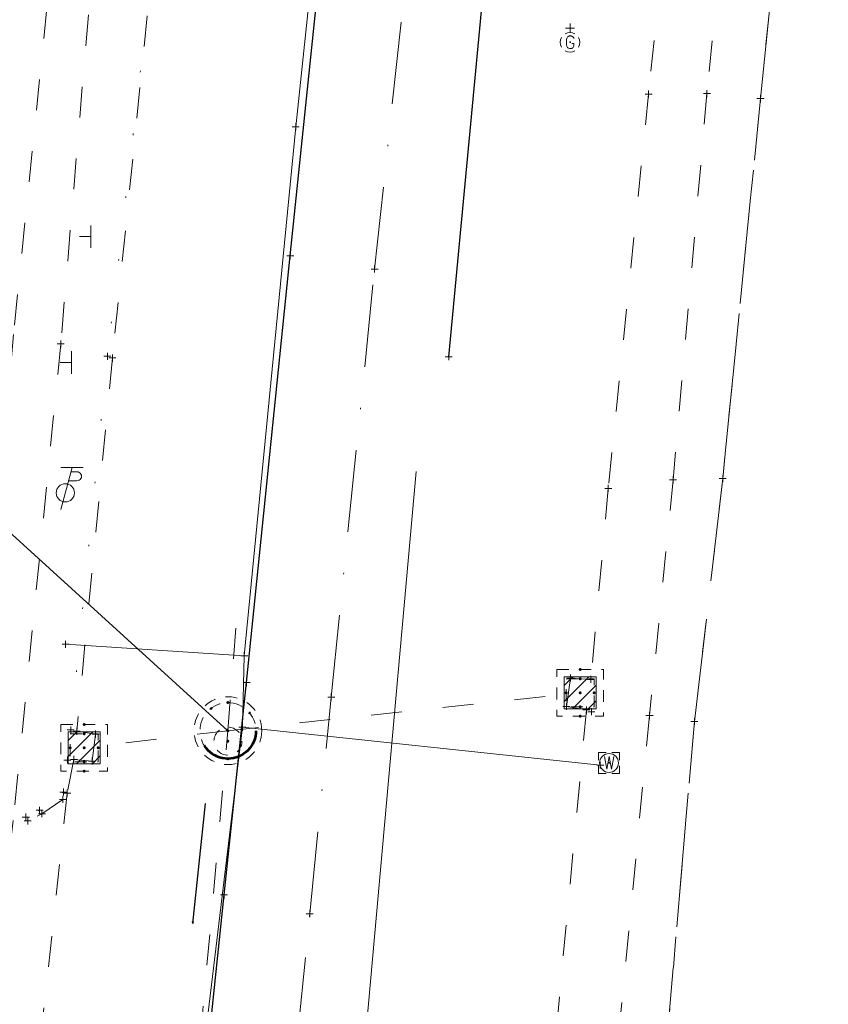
# Model space of a CAD drawing. Extents: x 1620613 to 58986870800, y -33664771900 to 607790.
# Tile 249 of 256: x 1620941 to 1620998, y 607494 to 607564. Entities that reach past the tile are written whole.
import ezdxf

# ---------------------------------------------------------------- set-up
doc = ezdxf.new("R2010")
doc.units = 0
doc.header["$MEASUREMENT"] = 0
for name, pattern in [('DGN Style 1', [4.415545, 0.007347, -4.408198]), ('DGN Style 2', [7.346995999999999, 4.408198, -2.938798]), ('DGN Style 3', [10.285794, 7.346996, -2.938798]), ('DGN Style 4', [11.76254, 5.877597, -2.938798, 0.007347, -2.938798]), ('DGN Style 5', [5.142897, 2.204099, -2.938798]), ('DGN Style 6', [13.973984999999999, 5.142897, -2.938798, 0.007347, -2.938798, 0.007347, -2.938798]), ('DGN Style 7', [14.693992, 6.612297, -2.938798, 2.204099, -2.938798]), ('drainage01', [1.6, 0.85, -0.75]), ('sanex', [0]), ('waterex', [0])]:
    doc.linetypes.add(name, pattern=pattern)
for name, color, linetype, lineweight in [('DR_X_Cells', 151, 'DGN Style 2', 0), ('DR_X_Cells (Construction)', 151, 'DGN Style 2', 0), ('DR_X_Storm_Sewer', 151, 'DGN Style 5', 0), ('DR_X_Text', 7, 'Continuous', 0), ('GK_Drainage_Nodes', 7, 'Continuous', 53), ('GK_Drainage_Nodes (Construction)', 7, 'Continuous', 53), ('PV_X_COP', 4, 'DGN Style 4', 0), ('PV_X_Curb', 120, 'DGN Style 1', 0), ('PV_X_Driveway', 7, 'DGN Style 5', 0), ('PV_X_Shoulder_Aggregate', 30, 'DGN Style 5', 0), ('PV_X_Walk', 120, 'DGN Style 5', 0), ('SN_X_Public', 3, 'Continuous', 0), ('UT_X_Gas_Cells', 2, 'Continuous', 0), ('UT_X_Gas_Cells (Construction)', 2, 'Continuous', 0), ('UT_X_Misc_Cells', 7, 'Continuous', 0), ('UT_X_Sanitary_Line', 3, 'sanex', 0), ('UT_X_Water', 133, 'waterex', 0), ('UT_X_Water_Cells', 133, 'Continuous', 0), ('UT_X_Water_Cells (Construction)', 133, 'Continuous', 0), ('XS_X_Ground_Line', 92, 'DGN Style 3', 13)]:
    doc.layers.add(name, color=color, linetype=linetype, lineweight=lineweight)
doc.layers.add('PM_X_Surveyed_Line', color=1, linetype='Continuous', lineweight=30, plot=False)
doc.layers.add('SV_X_Shot_Marker (Construction)', color=2, linetype='Continuous', lineweight=0, transparency=0.5)
doc.styles.add('Style-Arial', font='arial.ttf')
doc.dimstyles.get("Standard").update_dxf_attribs({"dimtxt": 0.18, "dimasz": 0.18, "dimexe": 0.18, "dimexo": 0.0625, "dimgap": 0.09, "dimtad": 0, "dimtih": 1, "dimtoh": 1, "dimdec": 4, "dimzin": 0, "dimdsep": 46, "dimtxsty": 'Standard', "dimcen": 0.09, "dimadec": 0, "dimazin": 0, "dimtfac": 1, "dimtdec": 4, "dimtofl": 0, "dimtmove": 0, "dimatfit": 3, "dimfxl": 1, "dimtolj": 1, "dimtzin": 0, "dimarcsym": 0})

# ---------------------------------------------------------------- blocks, each defined once
blk = doc.blocks.new('SVPT_96')
at = {"layer": 'SV_X_Shot_Marker (Construction)', "transparency": 33554495}
for p, q in [((-0.025, 0), (0.025, 0)), ((0, 0.025), (0, -0.025))]:
    blk.add_line(p, q, dxfattribs=at)
blk.add_point((0, 0), dxfattribs=at)
blk = doc.blocks.new('SGN1P')
at = {"layer": 'SN_X_Public', "color": 3, "linetype": 'Continuous', "lineweight": 0}
for p, q in [((0, 0.08), (0, -0.08)), ((0, 0), (-0.08, 0))]:
    blk.add_line(p, q, dxfattribs=at)
blk = doc.blocks.new('SGN1P_1')
at = {"layer": 'SN_X_Public', "color": 3, "linetype": 'Continuous', "lineweight": 0}
for p, q in [((0, 0.08), (0, -0.08)), ((0, 0), (-0.08, 0))]:
    blk.add_line(p, q, dxfattribs=at)
blk = doc.blocks.new('SVPT_97')
at = {"layer": 'SV_X_Shot_Marker (Construction)', "transparency": 33554495}
for p, q in [((-0.025, 0), (0.025, 0)), ((0, 0.025), (0, -0.025))]:
    blk.add_line(p, q, dxfattribs=at)
blk.add_point((0, 0), dxfattribs=at)
blk = doc.blocks.new('SVPT_98')
at = {"layer": 'SV_X_Shot_Marker (Construction)', "transparency": 33554495}
for p, q in [((-0.025, 0), (0.025, 0)), ((0, 0.025), (0, -0.025))]:
    blk.add_line(p, q, dxfattribs=at)
blk.add_point((0, 0), dxfattribs=at)
blk = doc.blocks.new('TPW_1')
at = {"layer": 'UT_X_Misc_Cells', "color": 30, "linetype": 'Continuous', "lineweight": 0}
for p, q in [((0.048167, 0.18), (-0.032167, -0.12)), ((0.128167, 0.18), (-0.031833, 0.18)), ((0.040167, 0.15), (0.082667, 0.15)), ((0.023083, 0.08625), (0.082667, 0.08625))]:
    blk.add_line(p, q, dxfattribs=at)
blk.add_circle((0, 0), 0.065, dxfattribs=at)
at = {"layer": 'UT_X_Misc_Cells', "color": 30, "linetype": 'Continuous', "lineweight": 0, "extrusion": (0, 0, -1)}
blk.add_arc((-0.083292, 0.118125), 0.0318811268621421, 88.876697, 271.123303, dxfattribs=at)
blk = doc.blocks.new('SVPT_99')
at = {"layer": 'SV_X_Shot_Marker (Construction)', "transparency": 33554495}
for p, q in [((-0.025, 0), (0.025, 0)), ((0, 0.025), (0, -0.025))]:
    blk.add_line(p, q, dxfattribs=at)
blk.add_point((0, 0), dxfattribs=at)
blk = doc.blocks.new('SVPT_100')
at = {"layer": 'SV_X_Shot_Marker (Construction)', "transparency": 33554495}
for p, q in [((-0.025, 0), (0.025, 0)), ((0, 0.025), (0, -0.025))]:
    blk.add_line(p, q, dxfattribs=at)
blk.add_point((0, 0), dxfattribs=at)
blk = doc.blocks.new('SVPT_101')
at = {"layer": 'SV_X_Shot_Marker (Construction)', "transparency": 33554495}
for p, q in [((-0.025, 0), (0.025, 0)), ((0, 0.025), (0, -0.025))]:
    blk.add_line(p, q, dxfattribs=at)
blk.add_point((0, 0), dxfattribs=at)
blk = doc.blocks.new('SVPT_102')
at = {"layer": 'SV_X_Shot_Marker (Construction)', "transparency": 33554495}
for p, q in [((-0.025, 0), (0.025, 0)), ((0, 0.025), (0, -0.025))]:
    blk.add_line(p, q, dxfattribs=at)
blk.add_point((0, 0), dxfattribs=at)
blk = doc.blocks.new('SVPT_103')
at = {"layer": 'SV_X_Shot_Marker (Construction)', "transparency": 33554495}
for p, q in [((-0.025, 0), (0.025, 0)), ((0, 0.025), (0, -0.025))]:
    blk.add_line(p, q, dxfattribs=at)
blk.add_point((0, 0), dxfattribs=at)
blk = doc.blocks.new('CB22B-X')
at = {"layer": 'DR_X_Cells', "color": 151, "linetype": 'Continuous', "lineweight": 0}
for p, q in [((-1.145831, -0.613085), (0.613085, 1.145831)), ((-1.145831, 0.518285), (-0.518285, 1.145831)), ((-0.547206, -1.145831), (1.145831, 0.547206)), ((0.584165, -1.145831), (1.145831, -0.584165))]:
    blk.add_line(p, q, dxfattribs=at)
at = {"layer": 'DR_X_Cells', "color": 151, "linetype": 'drainage01', "lineweight": 0}
blk.add_3dface([(-1.666663, 1.666663), (1.666663, 1.666663), (1.666663, -1.666663), (-1.666663, -1.666663)], dxfattribs=at)
at = {"layer": 'DR_X_Cells', "color": 151, "linetype": 'Continuous', "lineweight": 0}
blk.add_3dface([(-1.145831, 1.145831), (1.145831, 1.145831), (1.145831, -1.145831), (-1.145831, -1.145831)], dxfattribs=at)
at = {"layer": 'DR_X_Cells (Construction)', "color": 20, "linetype": 'drainage01', "lineweight": 0}
blk.add_3dface([(-0.999998, 0.999998), (0.999998, 0.999998), (0.999998, -0.999998), (-0.999998, -0.999998)], dxfattribs=at)
at = {"layer": 'GK_Drainage_Nodes (Construction)', "color": 21, "linetype": 'DGN Style 2', "lineweight": 53}
blk.add_point((0, 1.666663), dxfattribs=at)
at = {"layer": 'GK_Drainage_Nodes (Construction)', "color": 61, "linetype": 'DGN Style 6', "lineweight": 53}
for p in [(0, 0.999998), (-0.999998, 0), (0.999998, 0), (0, -0.999998)]:
    blk.add_point(p, dxfattribs=at)
at = {"layer": 'GK_Drainage_Nodes (Construction)', "color": 151, "linetype": 'DGN Style 7', "lineweight": 53}
blk.add_point((0, 0), dxfattribs=at)
at = {"layer": 'GK_Drainage_Nodes (Construction)', "color": 21, "linetype": 'DGN Style 5', "lineweight": 53}
blk.add_point((0, 0), dxfattribs=at)
at = {"layer": 'GK_Drainage_Nodes (Construction)', "color": 40, "linetype": 'DGN Style 4', "lineweight": 53}
blk.add_point((0, 0), dxfattribs=at)
at = {"layer": 'GK_Drainage_Nodes (Construction)', "color": 223, "linetype": 'DGN Style 1', "lineweight": 53}
blk.add_point((0, -1.666663), dxfattribs=at)
blk = doc.blocks.new('SVPT_104')
at = {"layer": 'SV_X_Shot_Marker (Construction)', "transparency": 33554495}
for p, q in [((-0.025, 0), (0.025, 0)), ((0, 0.025), (0, -0.025))]:
    blk.add_line(p, q, dxfattribs=at)
blk.add_point((0, 0), dxfattribs=at)
blk = doc.blocks.new('SVPT_105')
at = {"layer": 'SV_X_Shot_Marker (Construction)', "transparency": 33554495}
for p, q in [((-0.025, 0), (0.025, 0)), ((0, 0.025), (0, -0.025))]:
    blk.add_line(p, q, dxfattribs=at)
blk.add_point((0, 0), dxfattribs=at)
blk = doc.blocks.new('SVPT_106')
at = {"layer": 'SV_X_Shot_Marker (Construction)', "transparency": 33554495}
for p, q in [((-0.025, 0), (0.025, 0)), ((0, 0.025), (0, -0.025))]:
    blk.add_line(p, q, dxfattribs=at)
blk.add_point((0, 0), dxfattribs=at)
blk = doc.blocks.new('SVPT_107')
at = {"layer": 'SV_X_Shot_Marker (Construction)', "transparency": 33554495}
for p, q in [((-0.025, 0), (0.025, 0)), ((0, 0.025), (0, -0.025))]:
    blk.add_line(p, q, dxfattribs=at)
blk.add_point((0, 0), dxfattribs=at)
blk = doc.blocks.new('SVPT_108')
at = {"layer": 'SV_X_Shot_Marker (Construction)', "transparency": 33554495}
for p, q in [((-0.025, 0), (0.025, 0)), ((0, 0.025), (0, -0.025))]:
    blk.add_line(p, q, dxfattribs=at)
blk.add_point((0, 0), dxfattribs=at)
blk = doc.blocks.new('SVPT_109')
at = {"layer": 'SV_X_Shot_Marker (Construction)', "transparency": 33554495}
for p, q in [((-0.025, 0), (0.025, 0)), ((0, 0.025), (0, -0.025))]:
    blk.add_line(p, q, dxfattribs=at)
blk.add_point((0, 0), dxfattribs=at)
blk = doc.blocks.new('SVPT_110')
at = {"layer": 'SV_X_Shot_Marker (Construction)', "transparency": 33554495}
for p, q in [((-0.025, 0), (0.025, 0)), ((0, 0.025), (0, -0.025))]:
    blk.add_line(p, q, dxfattribs=at)
blk.add_point((0, 0), dxfattribs=at)
blk = doc.blocks.new('SVPT_111')
at = {"layer": 'SV_X_Shot_Marker (Construction)', "transparency": 33554495}
for p, q in [((-0.025, 0), (0.025, 0)), ((0, 0.025), (0, -0.025))]:
    blk.add_line(p, q, dxfattribs=at)
blk.add_point((0, 0), dxfattribs=at)
blk = doc.blocks.new('SVPT_173')
at = {"layer": 'SV_X_Shot_Marker (Construction)', "transparency": 33554495}
for p, q in [((-0.025, 0), (0.025, 0)), ((0, 0.025), (0, -0.025))]:
    blk.add_line(p, q, dxfattribs=at)
blk.add_point((0, 0), dxfattribs=at)
blk = doc.blocks.new('SVPT_174')
at = {"layer": 'SV_X_Shot_Marker (Construction)', "transparency": 33554495}
for p, q in [((-0.025, 0), (0.025, 0)), ((0, 0.025), (0, -0.025))]:
    blk.add_line(p, q, dxfattribs=at)
blk.add_point((0, 0), dxfattribs=at)
blk = doc.blocks.new('MH3-48D-X_1')
at = {"layer": 'DR_X_Cells', "color": 151, "linetype": 'drainage01', "lineweight": 0}
for centre, radius in [((2.8e-05, -3.7e-05), 2.416632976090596), ((0, -0.749978), 0.9999676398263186)]:
    blk.add_circle(centre, radius, dxfattribs=at)
at = {"layer": 'DR_X_Cells (Construction)', "color": 20, "linetype": 'drainage01', "lineweight": 0}
blk.add_circle((-3e-06, 4.1e-05), 1.999993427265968, dxfattribs=at)
at = {"layer": 'GK_Drainage_Nodes (Construction)', "color": 61, "linetype": 'DGN Style 6', "lineweight": 53}
blk.add_circle((0, 0), 1.999996, dxfattribs=at)
at = {"layer": 'GK_Drainage_Nodes (Construction)', "color": 21, "linetype": 'DGN Style 2', "lineweight": 53}
blk.add_point((0, 1.999996), dxfattribs=at)
at = {"layer": 'GK_Drainage_Nodes (Construction)', "color": 151, "linetype": 'DGN Style 7', "lineweight": 53}
blk.add_point((0, 0), dxfattribs=at)
at = {"layer": 'GK_Drainage_Nodes (Construction)', "color": 40, "linetype": 'DGN Style 4', "lineweight": 53}
blk.add_point((0, 0), dxfattribs=at)
at = {"layer": 'GK_Drainage_Nodes (Construction)', "color": 21, "linetype": 'DGN Style 5', "lineweight": 53}
blk.add_point((0, -0.749998), dxfattribs=at)
at = {"layer": 'GK_Drainage_Nodes (Construction)', "color": 223, "linetype": 'DGN Style 1', "lineweight": 53}
blk.add_point((0, -1.999996), dxfattribs=at)
blk = doc.blocks.new('SVPT_175')
at = {"layer": 'SV_X_Shot_Marker (Construction)', "transparency": 33554495}
for p, q in [((-0.025, 0), (0.025, 0)), ((0, 0.025), (0, -0.025))]:
    blk.add_line(p, q, dxfattribs=at)
blk.add_point((0, 0), dxfattribs=at)
blk = doc.blocks.new('SVPT_176')
at = {"layer": 'SV_X_Shot_Marker (Construction)', "transparency": 33554495}
for p, q in [((-0.025, 0), (0.025, 0)), ((0, 0.025), (0, -0.025))]:
    blk.add_line(p, q, dxfattribs=at)
blk.add_point((0, 0), dxfattribs=at)
blk = doc.blocks.new('SVPT_177')
at = {"layer": 'SV_X_Shot_Marker (Construction)', "transparency": 33554495}
for p, q in [((-0.025, 0), (0.025, 0)), ((0, 0.025), (0, -0.025))]:
    blk.add_line(p, q, dxfattribs=at)
blk.add_point((0, 0), dxfattribs=at)
blk = doc.blocks.new('SVPT_178')
at = {"layer": 'SV_X_Shot_Marker (Construction)', "transparency": 33554495}
for p, q in [((-0.025, 0), (0.025, 0)), ((0, 0.025), (0, -0.025))]:
    blk.add_line(p, q, dxfattribs=at)
blk.add_point((0, 0), dxfattribs=at)
blk = doc.blocks.new('SVPT_179')
at = {"layer": 'SV_X_Shot_Marker (Construction)', "transparency": 33554495}
for p, q in [((-0.025, 0), (0.025, 0)), ((0, 0.025), (0, -0.025))]:
    blk.add_line(p, q, dxfattribs=at)
blk.add_point((0, 0), dxfattribs=at)
blk = doc.blocks.new('GV')
at = {"layer": 'UT_X_Gas_Cells', "color": 52, "linetype": 'Continuous', "lineweight": 0}
for p, q in [((0.031833, 0.10175), (-0.031833, 0.10175)), ((0, 0.07), (0, 0.1335))]:
    blk.add_line(p, q, dxfattribs=at)
at = {"layer": 'UT_X_Gas_Cells', "color": 52, "linetype": 'Continuous', "lineweight": 0, "flags": 128}
blk.add_lwpolyline([(0.02664, 0.027279), (0.025926, 0.030828), (0.023806, 0.034365), (0.020257, 0.037914), (0.015302, 0.042166), (0.011754, 0.043583), (0.008919, 0.044286), (0.004667, 0.045), (-0.003836, 0.045), (-0.007374, 0.044286), (-0.009505, 0.043583), (-0.012339, 0.042166), (-0.018008, 0.037914), (-0.021546, 0.032948), (-0.023677, 0.027279), (-0.025095, 0.01949), (-0.026512, 0.008152), (-0.026512, -0.006735), (-0.025798, -0.018776), (-0.022963, -0.027993), (-0.018711, -0.036497), (-0.015174, -0.039331), (-0.010922, -0.042166), (-0.003122, -0.045), (0.004667, -0.045), (0.012468, -0.043583), (0.015302, -0.042166), (0.018137, -0.040748), (0.020971, -0.037914), (0.023806, -0.033662), (0.02664, -0.027279), (0.02664, -0.009569), (0.011754, -0.009569)], dxfattribs=at)
at = {"layer": 'UT_X_Gas_Cells', "color": 52, "linetype": 'Continuous', "lineweight": 0, "extrusion": (0, 0, -1)}
blk.add_arc((-2.3e-05, 1e-05), 0.0700006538, 330.018361, 29.981639, dxfattribs=at)
at = {"layer": 'UT_X_Gas_Cells', "color": 52, "linetype": 'Continuous', "lineweight": 0}
for start, end in [(60.018361, 120.015742), (330.018361, 29.981639), (239.984258, 299.981639)]:
    blk.add_arc((2.3e-05, 1e-05), 0.0700006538, start, end, dxfattribs=at)
at = {"layer": 'UT_X_Gas_Cells (Construction)', "color": 52, "linetype": 'Continuous', "lineweight": 30}
blk.add_point((0, 0), dxfattribs=at)
blk = doc.blocks.new('SVPT_209')
at = {"layer": 'SV_X_Shot_Marker (Construction)', "transparency": 33554495}
for p, q in [((-0.025, 0), (0.025, 0)), ((0, 0.025), (0, -0.025))]:
    blk.add_line(p, q, dxfattribs=at)
blk.add_point((0, 0), dxfattribs=at)
blk = doc.blocks.new('SVPT_210')
at = {"layer": 'SV_X_Shot_Marker (Construction)', "transparency": 33554495}
for p, q in [((-0.025, 0), (0.025, 0)), ((0, 0.025), (0, -0.025))]:
    blk.add_line(p, q, dxfattribs=at)
blk.add_point((0, 0), dxfattribs=at)
blk = doc.blocks.new('SVPT_211')
at = {"layer": 'SV_X_Shot_Marker (Construction)', "transparency": 33554495}
for p, q in [((-0.025, 0), (0.025, 0)), ((0, 0.025), (0, -0.025))]:
    blk.add_line(p, q, dxfattribs=at)
blk.add_point((0, 0), dxfattribs=at)
blk = doc.blocks.new('SVPT_212')
at = {"layer": 'SV_X_Shot_Marker (Construction)', "transparency": 33554495}
for p, q in [((-0.025, 0), (0.025, 0)), ((0, 0.025), (0, -0.025))]:
    blk.add_line(p, q, dxfattribs=at)
blk.add_point((0, 0), dxfattribs=at)
blk = doc.blocks.new('SVPT_213')
at = {"layer": 'SV_X_Shot_Marker (Construction)', "transparency": 33554495}
for p, q in [((-0.025, 0), (0.025, 0)), ((0, 0.025), (0, -0.025))]:
    blk.add_line(p, q, dxfattribs=at)
blk.add_point((0, 0), dxfattribs=at)
blk = doc.blocks.new('SVPT_214')
at = {"layer": 'SV_X_Shot_Marker (Construction)', "transparency": 33554495}
for p, q in [((-0.025, 0), (0.025, 0)), ((0, 0.025), (0, -0.025))]:
    blk.add_line(p, q, dxfattribs=at)
blk.add_point((0, 0), dxfattribs=at)
blk = doc.blocks.new('SVPT_215')
at = {"layer": 'SV_X_Shot_Marker (Construction)', "transparency": 33554495}
for p, q in [((-0.025, 0), (0.025, 0)), ((0, 0.025), (0, -0.025))]:
    blk.add_line(p, q, dxfattribs=at)
blk.add_point((0, 0), dxfattribs=at)
blk = doc.blocks.new('SVPT_216')
at = {"layer": 'SV_X_Shot_Marker (Construction)', "transparency": 33554495}
for p, q in [((-0.025, 0), (0.025, 0)), ((0, 0.025), (0, -0.025))]:
    blk.add_line(p, q, dxfattribs=at)
blk.add_point((0, 0), dxfattribs=at)
blk = doc.blocks.new('SVPT_217')
at = {"layer": 'SV_X_Shot_Marker (Construction)', "transparency": 33554495}
for p, q in [((-0.025, 0), (0.025, 0)), ((0, 0.025), (0, -0.025))]:
    blk.add_line(p, q, dxfattribs=at)
blk.add_point((0, 0), dxfattribs=at)
blk = doc.blocks.new('SVPT_218')
at = {"layer": 'SV_X_Shot_Marker (Construction)', "transparency": 33554495}
for p, q in [((-0.025, 0), (0.025, 0)), ((0, 0.025), (0, -0.025))]:
    blk.add_line(p, q, dxfattribs=at)
blk.add_point((0, 0), dxfattribs=at)
blk = doc.blocks.new('WM_1')
at = {"layer": 'UT_X_Water_Cells', "color": 133, "linetype": 'Continuous', "lineweight": 0, "flags": 128}
for points in [[(-0.02, 0.075), (-0.075, 0.075), (-0.075, 0.02)], [(0.075, 0.02), (0.075, 0.075), (0.02, 0.075)], [(-0.033333, 0.045), (-0.016667, -0.045), (0, 0.045), (0.016667, -0.045), (0.033333, 0.045)], [(-0.075, -0.02), (-0.075, -0.075), (-0.02, -0.075)], [(0.02, -0.075), (0.075, -0.075), (0.075, -0.02)]]:
    blk.add_lwpolyline(points, dxfattribs=at)
at = {"layer": 'UT_X_Water_Cells', "color": 133, "linetype": 'Continuous', "lineweight": 0}
blk.add_circle((0, 0), 0.0675, dxfattribs=at)
at = {"layer": 'UT_X_Water_Cells (Construction)', "color": 133, "linetype": 'Continuous', "lineweight": 30}
blk.add_point((0, 0), dxfattribs=at)
blk = doc.blocks.new('CB22B-X_1')
at = {"layer": 'DR_X_Cells', "color": 151, "linetype": 'Continuous', "lineweight": 0}
for p, q in [((-1.145831, -0.613085), (0.613085, 1.145831)), ((-1.145831, 0.518285), (-0.518285, 1.145831)), ((-0.547206, -1.145831), (1.145831, 0.547206)), ((0.584165, -1.145831), (1.145831, -0.584165))]:
    blk.add_line(p, q, dxfattribs=at)
at = {"layer": 'DR_X_Cells', "color": 151, "linetype": 'drainage01', "lineweight": 0}
blk.add_3dface([(-1.666663, 1.666663), (1.666663, 1.666663), (1.666663, -1.666663), (-1.666663, -1.666663)], dxfattribs=at)
at = {"layer": 'DR_X_Cells', "color": 151, "linetype": 'Continuous', "lineweight": 0}
blk.add_3dface([(-1.145831, 1.145831), (1.145831, 1.145831), (1.145831, -1.145831), (-1.145831, -1.145831)], dxfattribs=at)
at = {"layer": 'DR_X_Cells (Construction)', "color": 20, "linetype": 'drainage01', "lineweight": 0}
blk.add_3dface([(-0.999998, 0.999998), (0.999998, 0.999998), (0.999998, -0.999998), (-0.999998, -0.999998)], dxfattribs=at)
at = {"layer": 'GK_Drainage_Nodes (Construction)', "color": 21, "linetype": 'DGN Style 2', "lineweight": 53}
blk.add_point((0, 1.666663), dxfattribs=at)
at = {"layer": 'GK_Drainage_Nodes (Construction)', "color": 61, "linetype": 'DGN Style 6', "lineweight": 53}
for p in [(0, 0.999998), (-0.999998, 0), (0.999998, 0), (0, -0.999998)]:
    blk.add_point(p, dxfattribs=at)
at = {"layer": 'GK_Drainage_Nodes (Construction)', "color": 151, "linetype": 'DGN Style 7', "lineweight": 53}
blk.add_point((0, 0), dxfattribs=at)
at = {"layer": 'GK_Drainage_Nodes (Construction)', "color": 21, "linetype": 'DGN Style 5', "lineweight": 53}
blk.add_point((0, 0), dxfattribs=at)
at = {"layer": 'GK_Drainage_Nodes (Construction)', "color": 40, "linetype": 'DGN Style 4', "lineweight": 53}
blk.add_point((0, 0), dxfattribs=at)
at = {"layer": 'GK_Drainage_Nodes (Construction)', "color": 223, "linetype": 'DGN Style 1', "lineweight": 53}
blk.add_point((0, -1.666663), dxfattribs=at)
blk = doc.blocks.new('SVPT_219')
at = {"layer": 'SV_X_Shot_Marker (Construction)', "transparency": 33554495}
for p, q in [((-0.025, 0), (0.025, 0)), ((0, 0.025), (0, -0.025))]:
    blk.add_line(p, q, dxfattribs=at)
blk.add_point((0, 0), dxfattribs=at)
blk = doc.blocks.new('SVPT_220')
at = {"layer": 'SV_X_Shot_Marker (Construction)', "transparency": 33554495}
for p, q in [((-0.025, 0), (0.025, 0)), ((0, 0.025), (0, -0.025))]:
    blk.add_line(p, q, dxfattribs=at)
blk.add_point((0, 0), dxfattribs=at)
blk = doc.blocks.new('SVPT_221')
at = {"layer": 'SV_X_Shot_Marker (Construction)', "transparency": 33554495}
for p, q in [((-0.025, 0), (0.025, 0)), ((0, 0.025), (0, -0.025))]:
    blk.add_line(p, q, dxfattribs=at)
blk.add_point((0, 0), dxfattribs=at)
blk = doc.blocks.new('SVPT_976')
at = {"layer": 'SV_X_Shot_Marker (Construction)', "transparency": 33554495}
for p, q in [((-0.025, 0), (0.025, 0)), ((0, 0.025), (0, -0.025))]:
    blk.add_line(p, q, dxfattribs=at)
blk.add_point((0, 0), dxfattribs=at)
blk = doc.blocks.new('SVPT_977')
at = {"layer": 'SV_X_Shot_Marker (Construction)', "transparency": 33554495}
for p, q in [((-0.025, 0), (0.025, 0)), ((0, 0.025), (0, -0.025))]:
    blk.add_line(p, q, dxfattribs=at)
blk.add_point((0, 0), dxfattribs=at)
blk = doc.blocks.new('SVPT_978')
at = {"layer": 'SV_X_Shot_Marker (Construction)', "transparency": 33554495}
for p, q in [((-0.025, 0), (0.025, 0)), ((0, 0.025), (0, -0.025))]:
    blk.add_line(p, q, dxfattribs=at)
blk.add_point((0, 0), dxfattribs=at)
blk = doc.blocks.new('SVPT_979')
at = {"layer": 'SV_X_Shot_Marker (Construction)', "transparency": 33554495}
for p, q in [((-0.025, 0), (0.025, 0)), ((0, 0.025), (0, -0.025))]:
    blk.add_line(p, q, dxfattribs=at)
blk.add_point((0, 0), dxfattribs=at)
blk = doc.blocks.new('SVPT_980')
at = {"layer": 'SV_X_Shot_Marker (Construction)', "transparency": 33554495}
for p, q in [((-0.025, 0), (0.025, 0)), ((0, 0.025), (0, -0.025))]:
    blk.add_line(p, q, dxfattribs=at)
blk.add_point((0, 0), dxfattribs=at)
blk = doc.blocks.new('SVPT_981')
at = {"layer": 'SV_X_Shot_Marker (Construction)', "transparency": 33554495}
for p, q in [((-0.025, 0), (0.025, 0)), ((0, 0.025), (0, -0.025))]:
    blk.add_line(p, q, dxfattribs=at)
blk.add_point((0, 0), dxfattribs=at)
blk = doc.blocks.new('SVPT_982')
at = {"layer": 'SV_X_Shot_Marker (Construction)', "transparency": 33554495}
for p, q in [((-0.025, 0), (0.025, 0)), ((0, 0.025), (0, -0.025))]:
    blk.add_line(p, q, dxfattribs=at)
blk.add_point((0, 0), dxfattribs=at)
blk = doc.blocks.new('TerminatorOpen_0.5')
at = {"color": 0, "linetype": 'ByBlock', "lineweight": -2}
for q in [(-1, 0.25), (-1, 0), (-1, -0.25)]:
    blk.add_line((0, 0), q, dxfattribs=at)

msp = doc.modelspace()

# ---------------------------------------------------------------- linework, layer by layer
at = {"layer": 'DR_X_Storm_Sewer'}
for p, q in [((1620955.585, 607513.605011, 1053.333), (1620956.21335, 607521.938445)), ((1620955.585, 607513.605011, 1053.333), (1620980.722, 607516.308011, 1052.807)), ((1620955.585, 607513.605011, 1053.333), (1620945.32, 607512.385011, 1053.219)), ((1620946.274, 607409.779011, 1055.023), (1620955.585, 607513.605011, 1053.333))]:
    msp.add_line(p, q, dxfattribs=at)
at = {"layer": 'PM_X_Surveyed_Line'}
for points in [[(1620945.456, 607381.034011, 1055.408), (1620946.481, 607408.134011, 1055.069), (1620946.647, 607408.160011, 1055.076), (1620948.958, 607440.378011, 1054.595), (1620951.87, 607468.838011, 1053.876), (1620955.303, 607501.874011, 1053.428), (1620956.92, 607517.037011, 1053.459), (1620960.027, 607547.515011, 1053.618), (1620964.704, 607592.590011, 1053.948), (1620967.299, 607619.763011, 1054.184), (1620971.699, 607662.307011, 1054.461)], [(1620971.342, 607540.300011, 1053.418), (1620973.689, 607564.990011, 1053.665), (1620976.369, 607589.639011, 1053.83), (1620983.66, 607660.894011, 1054.295)]]:
    msp.add_polyline3d(points, dxfattribs=at)
at = {"layer": 'PV_X_COP'}
msp.add_polyline3d([(1620950.207367, 607384.257664, 1055.387811), (1620952.373, 607409.422011, 1055.105), (1620955.353, 607438.521011, 1054.735), (1620958.137, 607467.981011, 1053.981), (1620961.426, 607500.533011, 1053.509), (1620962.954, 607515.998011, 1053.51), (1620966.051, 607546.558011, 1053.645), (1620970.825, 607591.015011, 1054.011), (1620973.848, 607619.587011, 1054.219), (1620977.877, 607662.074011, 1054.516)], dxfattribs=at)
at = {"layer": 'PV_X_Curb'}
for points in [[(1620949.604, 607597.494011, 1053.885), (1620950.817, 607596.410011, 1053.868), (1620951.582, 607595.374011, 1053.856), (1620952.232, 607593.133011, 1053.846), (1620950.371, 607569.661011, 1053.767), (1620946.986, 607540.340011, 1053.521), (1620944.358, 607513.660011, 1053.358)], [(1620944.121, 607511.508011, 1053.343), (1620943.835, 607509.218011, 1053.267), (1620942.143, 607507.924011, 1053.311), (1620941.157, 607507.430011, 1053.339)]]:
    msp.add_polyline3d(points, dxfattribs=at)
at = {"layer": 'PV_X_Driveway', "extrusion": (0.3528888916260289, -0.4869850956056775, 0.7989461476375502), "elevation": 277006.793083, "flags": 128}
msp.add_lwpolyline([(1669029.349688, -366244.460183), (1669027.536858, -366244.400323), (1669026.414451, -366244.167534)], dxfattribs=at)
at = {"layer": 'PV_X_Shoulder_Aggregate'}
for points in [[(1620960.511, 607670.555011, 1054.23), (1620959.312, 607658.638011, 1054.142), (1620958.574, 607657.050011, 1054.136), (1620957.839, 607655.797011, 1054.144), (1620957.326, 607655.294011, 1054.144), (1620955.422, 607631.511011, 1053.908), (1620953.839, 607612.448011, 1053.758), (1620953.033, 607598.768011, 1053.708), (1620950.349, 607569.747011, 1053.587), (1620947.337, 607540.213011, 1053.379), (1620944.787, 607513.560011, 1053.186), (1620946.136, 607513.356011, 1053.23), (1620945.889, 607511.428011, 1053.231), (1620944.587, 607511.555011, 1053.168), (1620944.119, 607509.154011, 1053.192), (1620941.979, 607489.460011, 1053.388), (1620940.709, 607472.219011, 1053.652), (1620937.598, 607442.362011, 1054.336), (1620936.318, 607432.049011, 1054.567), (1620935.382, 607419.454011, 1054.84), (1620934.267, 607406.367011, 1054.998), (1620933.652, 607399.229011, 1055.039), (1620930.890375, 607375.4759, 1055.454518)], [(1620995.386, 607656.598011, 1053.734), (1620992.613, 607626.790011, 1053.533), (1620990.055, 607602.495011, 1053.43), (1620988.604, 607588.466011, 1053.319), (1620985.613, 607559.047011, 1053.062), (1620982.735, 607530.902011, 1052.898), (1620981.493, 607517.260011, 1052.733), (1620980.043, 607517.354011, 1052.849), (1620979.743, 607515.334011, 1052.869), (1620981.172, 607515.088011, 1052.806), (1620978.697, 607488.779011, 1053.142), (1620977.425, 607473.008011, 1053.541), (1620975.325, 607454.914011, 1053.997), (1620974.947, 607451.559011, 1054.05), (1620972.607, 607429.070011, 1054.689), (1620970.013, 607405.650011, 1055.069), (1620968.822065, 607392.702315, 1055.158388)]]:
    msp.add_polyline3d(points, dxfattribs=at)
at = {"layer": 'PV_X_Walk'}
for points in [[(1620945.045, 607597.911011, 1054.059), (1620943.18, 607570.325011, 1054.252), (1620940.281, 607541.878011, 1053.943), (1620936.985, 607505.276011, 1053.445), (1620935.597, 607492.797011, 1053.585), (1620933.547, 607472.218011, 1053.933), (1620925.522, 607473.156011, 1054.26)], [(1620948.614, 607597.918011, 1053.977), (1620946.05, 607569.829011, 1054.167), (1620943.649, 607541.216011, 1053.916), (1620940.26299, 607507.180563, 1053.337), (1620938.302724, 607491.116417, 1053.517), (1620937.189, 607471.954011, 1053.91), (1620933.73, 607435.945011, 1054.7), (1620933.23, 607430.712011, 1054.857), (1620932.205, 607420.090011, 1055.069), (1620931.232, 607406.195011, 1055.208), (1620933.664, 607406.283011, 1055.021)], [(1620996.788, 607590.385011, 1053.529), (1620993.597, 607558.734011, 1053.352), (1620990.903, 607531.605011, 1053.197), (1620988.881, 607514.270011, 1053.131), (1620986.351, 607484.731011, 1053.42), (1620985.231, 607472.251011, 1053.718), (1620983.192, 607452.594011, 1054.377), (1620979.512, 607425.149011, 1055.113), (1620976.994, 607409.506011, 1055.487), (1620974.829, 607395.338011, 1055.92)], [(1620992.756, 607588.432011, 1053.564), (1620989.777, 607559.092011, 1053.294), (1620987.358, 607531.523011, 1053.164), (1620985.674, 607514.683011, 1053.076), (1620982.856, 607485.409011, 1053.255), (1620981.253, 607472.227011, 1053.637), (1620979.451, 607452.778011, 1054.298), (1620975.932, 607425.833011, 1055.08)]]:
    msp.add_polyline3d(points, dxfattribs=at)
at = {"layer": 'UT_X_Sanitary_Line'}
msp.add_line((1620962.251691, 607456.531857), (1620969.030522, 607532.100068), dxfattribs=at)
at = {"layer": 'UT_X_Water', "extrusion": (-0.001898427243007, 0.0001224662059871, 0.9999981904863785), "elevation": -1949.441108, "flags": 128}
msp.add_lwpolyline([(1620955.82327, 607519.198407), (1620943.076247, 607520.020707)], dxfattribs=at)
at = {"layer": 'UT_X_Water', "extrusion": (0.0222897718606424, -0.0023562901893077, 0.999748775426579), "elevation": 35752.411848, "flags": 128}
msp.add_lwpolyline([(774552.187635, -1547696.74844), (774552.187635, -1547722.428853)], dxfattribs=at)
at = {"layer": 'UT_X_Water'}
msp.add_polyline3d([(1620845.4747, 607331.746811, 1054.9301), (1620860.4943, 607347.604111, 1055.4009), (1620878.6682, 607364.527011, 1055.9643), (1620907.8767, 607392.361311, 1055.9153), (1620927.8742, 607412.812911, 1055.1864), (1620947.7119, 607431.894311, 1054.7453), (1620949.632, 607451.345011, 1054.3383), (1620953.0974, 607484.578611, 1053.6551), (1620956.622, 607513.844611, 1053.4021), (1620956.7444, 607518.955111, 1053.4287), (1620960.4247, 607556.721711, 1053.7217), (1620963.8321, 607589.055411, 1053.973), (1620965.1327, 607601.080311, 1054.0244), (1620966.5853, 607613.952211, 1054.1518), (1620969.1365, 607638.334011, 1054.3624)], dxfattribs=at)
at = {"layer": 'XS_X_Ground_Line'}
msp.add_polyline3d([(1620986.747675, 607489.362391, 1053.374688), (1620988.881, 607514.270011, 1053.131), (1620990.903, 607531.605011, 1053.197), (1620991.126608, 607533.856773, 1053.209865), (1620993.597, 607558.734011, 1053.352), (1620994.280294, 607565.511489, 1053.389901), (1620996.788, 607590.385011, 1053.529), (1620998.437, 607605.104011, 1053.522)], dxfattribs=at)

# ---------------------------------------------------------------- block references
at = {"layer": 'DR_X_Cells', "color": 151, "linetype": 'Continuous', "lineweight": 0}
for name, p in [('CB22B-X_1', (1620980.722, 607516.308011, 1052.807)), ('CB22B-X', (1620945.32, 607512.385011, 1053.219))]:
    msp.add_blockref(name, p, dxfattribs=at)
at = {"layer": 'GK_Drainage_Nodes', "color": 21, "linetype": 'DGN Style 2', "lineweight": 53}
msp.add_blockref('MH3-48D-X_1', (1620955.585, 607513.605011, 1053.333), dxfattribs=at)
at = {"layer": 'SN_X_Public', "color": 3, "linetype": 'Continuous', "lineweight": 0, "xscale": 10, "yscale": 10, "zscale": 10}
for name, p in [('SGN1P', (1620945.787, 607548.876011, 1053.779)), ('SGN1P_1', (1620944.407, 607539.889011, 1053.755))]:
    msp.add_blockref(name, p, dxfattribs=at)
at = {"layer": 'SV_X_Shot_Marker (Construction)', "transparency": 33554495, "xscale": 10, "yscale": 10, "zscale": 10}
for name, p in [('SVPT_209', (1620985.613, 607559.047011, 1053.062)), ('SVPT_210', (1620989.777, 607559.092011, 1053.294)), ('SVPT_211', (1620993.597, 607558.734011, 1053.352)), ('SVPT_982', (1620960.4247, 607556.721711, 1053.7217)), ('SVPT_177', (1620960.027, 607547.515011, 1053.618)), ('SVPT_178', (1620966.051, 607546.558011, 1053.645)), ('SVPT_96', (1620943.649, 607541.216011, 1053.916)), ('SVPT_97', (1620946.986, 607540.340011, 1053.521)), ('SVPT_98', (1620947.337, 607540.213011, 1053.379)), ('SVPT_179', (1620971.342, 607540.300011, 1053.418)), ('SVPT_213', (1620987.358, 607531.523011, 1053.164)), ('SVPT_212', (1620990.903, 607531.605011, 1053.197)), ('SVPT_214', (1620982.735, 607530.902011, 1052.898)), ('SVPT_981', (1620943.9974, 607519.777411, 1053.4044)), ('SVPT_979', (1620956.7444, 607518.955111, 1053.4287)), ('SVPT_980', (1620956.7444, 607518.955111, 1053.4287)), ('SVPT_216', (1620980.043, 607517.354011, 1052.849)), ('SVPT_215', (1620981.493, 607517.260011, 1052.733)), ('SVPT_175', (1620956.92, 607517.037011, 1053.459)), ('SVPT_176', (1620962.954, 607515.998011, 1053.51)), ('SVPT_217', (1620979.743, 607515.334011, 1052.869)), ('SVPT_218', (1620981.172, 607515.088011, 1052.806)), ('SVPT_219', (1620981.523, 607514.952011, 1052.892)), ('SVPT_220', (1620985.674, 607514.683011, 1053.076)), ('SVPT_103', (1620944.358, 607513.660011, 1053.358)), ('SVPT_976', (1620956.622, 607513.844611, 1053.4021)), ('SVPT_977', (1620956.622, 607513.844611, 1053.4021)), ('SVPT_221', (1620988.881, 607514.270011, 1053.131)), ('SVPT_99', (1620944.787, 607513.560011, 1053.186)), ('SVPT_100', (1620946.136, 607513.356011, 1053.23)), ('SVPT_102', (1620944.587, 607511.555011, 1053.168)), ('SVPT_104', (1620944.121, 607511.508011, 1053.343)), ('SVPT_101', (1620945.889, 607511.428011, 1053.231)), ('SVPT_978', (1620982.1537, 607511.145611, 1052.8265)), ('SVPT_105', (1620943.835, 607509.218011, 1053.267)), ('SVPT_106', (1620944.119, 607509.154011, 1053.192)), ('SVPT_107', (1620943.804, 607508.694011, 1053.15)), ('SVPT_110', (1620941.157, 607507.430011, 1053.339)), ('SVPT_109', (1620942.143, 607507.924011, 1053.311)), ('SVPT_108', (1620942.308, 607507.669011, 1053.186)), ('SVPT_111', (1620941.29, 607507.161011, 1053.326)), ('SVPT_174', (1620955.303, 607501.874011, 1053.428)), ('SVPT_173', (1620961.426, 607500.533011, 1053.509))]:
    msp.add_blockref(name, p, dxfattribs=at)
at = {"layer": 'UT_X_Gas_Cells', "color": 52, "linetype": 'Continuous', "lineweight": 0, "xscale": 10, "yscale": 10, "zscale": 10}
msp.add_blockref('GV', (1620980.004, 607562.750011, 1053.261), dxfattribs=at)
at = {"layer": 'UT_X_Misc_Cells', "color": 30, "linetype": 'Continuous', "lineweight": 0, "xscale": 10, "yscale": 10, "zscale": 10}
msp.add_blockref('TPW_1', (1620943.978, 607530.583011, 1053.659), dxfattribs=at)
at = {"layer": 'UT_X_Water_Cells', "color": 133, "linetype": 'Continuous', "lineweight": 0, "xscale": 10, "yscale": 10, "zscale": 10}
msp.add_blockref('WM_1', (1620982.786, 607511.299011, 1053.005), dxfattribs=at)

# ---------------------------------------------------------------- leaders
at = {"layer": 'DR_X_Text'}
for points, override in [([(1620955.585, 607513.605011, 1053.333), (1620901.904168, 607562.359326, 1053.333)], {"dimscale": 0, "dimtxt": 0.14, "dimasz": 0.14, "dimgap": 0.07, "dimtad": 0, "dimtxsty": 'Style-Arial', "dimldrblk": 'TerminatorOpen_0.5'}), ([(1620953.066754, 607499.83885), (1620953.992354, 607508.406471)], {"dimscale": 0, "dimtxt": 0.14, "dimasz": 0.14, "dimgap": 0.07, "dimtad": 1, "dimtxsty": 'Style-Arial', "dimldrblk": 'TerminatorOpen_0.5'})]:
    msp.add_leader(points, dimstyle='Standard', override=override, dxfattribs=at)

doc.saveas('drawing.dxf')
